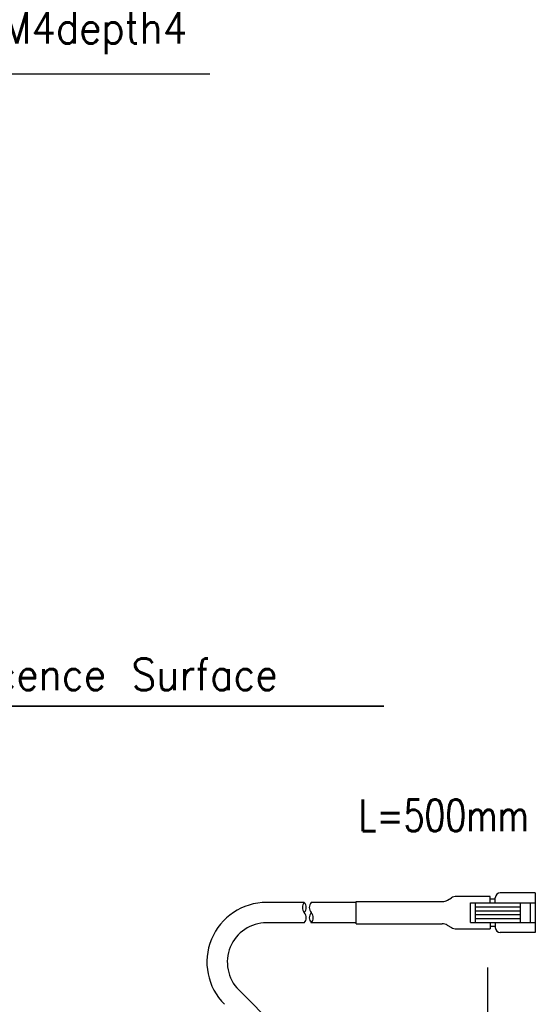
# Model space of a CAD drawing. Header units: inches. Extents: x 60 to 808, y 61 to 535.
# Tile 11 of 27: x 434 to 539, y 337 to 535. Entities that reach past the tile are written whole.
import ezdxf

# ---------------------------------------------------------------- set-up
doc = ezdxf.new("R2010")
doc.units = ezdxf.units.IN
doc.linetypes.add('DASH_CENTER', pattern=[14, 11, -1, 1, -1])
doc.layers.add('1', color=7, linetype='Continuous')
doc.layers.add('L2', color=7, linetype='Continuous')
doc.styles.add('CONVERTER_11', font='txt.shx', dxfattribs={"width": 0.9})
doc.styles.add('CONVERTER_13', font='txt.shx', dxfattribs={"width": 0.765})
doc.dimstyles.get("Standard").update_dxf_attribs({"dimtxt": 0.18, "dimasz": 0.18, "dimexe": 0.18, "dimexo": 0.0625, "dimgap": 0.09, "dimtad": 0, "dimtih": 1, "dimtoh": 1, "dimdec": 4, "dimzin": 0, "dimdsep": 46, "dimtxsty": 'Standard', "dimcen": 0.09, "dimadec": 0, "dimazin": 0, "dimtfac": 1, "dimtdec": 4, "dimtofl": 0, "dimtmove": 0, "dimatfit": 3, "dimfxl": 1, "dimtolj": 1, "dimtzin": 0, "dimarcsym": 0})

# ---------------------------------------------------------------- blocks, each defined once
blk = doc.blocks.new('*D26')
at = {"layer": '1', "color": 3, "linetype": 'Continuous'}
for p, q in [((374.99, 495.72), (405.77, 524.3)), ((405.77, 524.3), (472.17, 524.3))]:
    blk.add_line(p, q, dxfattribs=at)
at = {"layer": '1', "color": 3}
for q in [(378.51, 501.33), (380.85, 498.81)]:
    blk.add_line((374.99, 495.72), q, dxfattribs=at)
at = {"layer": '1', "color": 4, "insert": (418.99, 528.22), "char_height": 6.4, "attachment_point": 7, "rotation": 0.0001, "line_spacing_factor": 0.60024, "style": 'CONVERTER_11'}
blk.add_mtext('\\C4;4-M\\C4;4\\C4;depth4', dxfattribs=at)

msp = doc.modelspace()

# ---------------------------------------------------------------- linework, layer by layer
at = {"color": 250, "linetype": 'Continuous'}
msp.add_line((487.351, 330.74), (477.976, 340.113), dxfattribs=at)
at = {"layer": '1', "color": 250, "linetype": 'Continuous'}
for p, q in [((491.151, 357.699), (483.562, 357.699)), ((501.551, 357.699), (492.551, 357.699)), ((491.151, 353.599), (483.562, 353.599)), ((501.551, 353.599), (492.551, 353.599))]:
    msp.add_line(p, q, dxfattribs=at)
at = {"layer": '1', "color": 1, "linetype": 'DASH_CENTER'}
msp.add_line((527.951, 344.602), (527.951, 238.1), dxfattribs=at)
at = {"layer": '1', "color": 250, "linetype": 'Continuous'}
for radius in [12, 7.9]:
    msp.add_arc((483.562, 345.699), radius, 90, 225, dxfattribs=at)
at = {"layer": '1', "color": 4, "linetype": 'Continuous'}
for centre, start, end in [((492.264, 356.674), 137.36416, 222.63584), ((490.037, 356.674), 317.36416, 42.63584), ((493.664, 356.674), 137.36416, 222.63584), ((490.037, 354.624), 317.36416, 42.63584), ((493.664, 354.624), 137.36416, 222.63584), ((491.437, 354.624), 317.36416, 42.63584)]:
    msp.add_arc(centre, 1.513, start, end, dxfattribs=at)
at = {"layer": 'L2', "color": 250, "linetype": 'Continuous'}
for p, q in [((519.925, 358.165), (520.724, 358.623)), ((528.551, 358.889), (521.719, 358.888)), ((528.551, 357.64), (528.551, 358.889)), ((528.551, 358.39), (529.551, 358.39)), ((529.551, 357.64), (529.551, 358.64)), ((537.551, 359.64), (530.551, 359.64)), ((537.551, 359.64), (537.551, 351.64)), ((501.551, 353.399), (501.551, 357.899)), ((501.551, 357.899), (518.93, 357.899)), ((524.551, 353.64), (524.551, 357.64)), ((524.551, 357.64), (537.551, 357.64)), ((525.551, 353.64), (525.551, 357.64)), ((525.551, 356.84), (534.551, 356.84)), ((534.551, 357.64), (534.551, 353.64)), ((536.551, 357.64), (536.551, 353.64)), ((525.551, 356.04), (534.551, 356.04)), ((525.551, 355.24), (534.551, 355.24)), ((525.551, 354.44), (534.551, 354.44)), ((501.551, 353.399), (518.895, 353.399)), ((519.895, 353.131), (520.716, 352.658)), ((521.716, 352.39), (528.551, 352.39)), ((524.551, 353.64), (537.551, 353.64)), ((528.551, 353.64), (528.551, 352.39)), ((529.551, 352.89), (528.551, 352.89)), ((529.551, 353.64), (529.551, 352.64)), ((537.551, 351.64), (530.551, 351.64))]:
    msp.add_line(p, q, dxfattribs=at)
for centre, radius, start, end in [((521.719, 356.888), 2, 89.84748, 119.84748), ((530.551, 358.64), 1, 90, 180), ((518.93, 359.899), 2, 270, 299.84748), ((518.895, 351.399), 2, 60, 90), ((521.716, 354.39), 2, 240, 270), ((530.551, 352.64), 1, 180, 270)]:
    msp.add_arc(centre, radius, start, end, dxfattribs=at)

# ---------------------------------------------------------------- block references
at = {"layer": '1'}
msp.add_blockref('*D26', (0, 0), dxfattribs=at)

# ---------------------------------------------------------------- texts
at = {"layer": '1', "color": 4, "style": 'CONVERTER_11', "width": 0.9}
msp.add_text('Luminescence Surface', height=6.4, dxfattribs=at).set_placement((397.219, 400.346))
at = {"layer": '1', "color": 4, "insert": (519.196, 372.013), "char_height": 6.4, "attachment_point": 8, "line_spacing_factor": 0.720288, "style": 'CONVERTER_13'}
msp.add_mtext('L=500mm', dxfattribs=at)

# ---------------------------------------------------------------- leaders
at = {"layer": '1', "color": 3, "linetype": 'Continuous', "has_arrowhead": 0}
msp.add_leader([(358.023, 438.364), (394.019, 397.146), (507.139, 397.146), (394.019, 397.146)], dimstyle='Standard', dxfattribs=at)

doc.saveas('drawing.dxf')
